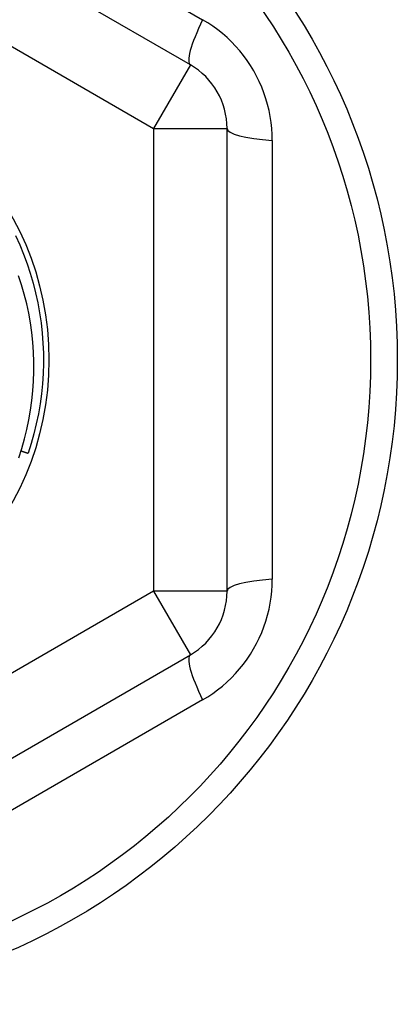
# Model space of a CAD drawing. Header units: inches. Extents: x 48.1 to 120.1, y 31.5 to 55.7.
# Tile 79 of 82: x 114.322 to 114.524, y 52.819 to 53.346. Entities that reach past the tile are written whole.
import ezdxf

# ---------------------------------------------------------------- set-up
doc = ezdxf.new("R2010")
doc.units = ezdxf.units.IN
doc.header["$MEASUREMENT"] = 0
doc.layers.add('Visible Edges(ANSI)', color=7, linetype='Continuous', lineweight=25)
doc.layers.add('Visible Tangent Edges(ANSI)', color=7, linetype='Continuous', lineweight=25)

msp = doc.modelspace()

# ---------------------------------------------------------------- linework, layer by layer
at = {"layer": 'Visible Edges(ANSI)'}
for p, q in [((114.41308, 53.32201), (114.19851, 53.44589)), ((114.43276, 53.04015), (114.43276, 53.28791)), ((114.19851, 52.88217), (114.41308, 53.00605))]:
    msp.add_line(p, q, dxfattribs=at)
at = {"layer": 'Visible Edges(ANSI)', "flags": 128}
for points in [[(114.31936, 53.23061), (114.32161, 53.22566), (114.32368, 53.22062), (114.32557, 53.21552), (114.32728, 53.21035), (114.32881, 53.20513), (114.33016, 53.19986), (114.33132, 53.19454), (114.33229, 53.18919), (114.33308, 53.1838), (114.33367, 53.17839), (114.33408, 53.17297), (114.3343, 53.16753), (114.33433, 53.16209), (114.33416, 53.15665), (114.33381, 53.15122), (114.33327, 53.1458), (114.33254, 53.14041), (114.33161, 53.13505), (114.33051, 53.12972), (114.32921, 53.12443), (114.32774, 53.1192), (114.32608, 53.11401)], [(114.32123, 53.11162), (114.32283, 53.11659), (114.32425, 53.12163), (114.32549, 53.12671), (114.32656, 53.13184), (114.32746, 53.13699), (114.32817, 53.14216), (114.3287, 53.14735), (114.32905, 53.15255), (114.32922, 53.15776), (114.32922, 53.16298), (114.32903, 53.16819), (114.32865, 53.1734), (114.3281, 53.1786), (114.32737, 53.18378), (114.32645, 53.18894), (114.32536, 53.19405), (114.32409, 53.19911), (114.32264, 53.20413), (114.32102, 53.20908)], [(114.32242, 53.11526), (114.32257, 53.1152), (114.32272, 53.11515), (114.32287, 53.1151), (114.32303, 53.11505), (114.32318, 53.115), (114.32333, 53.11494), (114.32348, 53.11489), (114.32364, 53.11484), (114.32379, 53.11479), (114.32394, 53.11474), (114.32409, 53.11468), (114.32425, 53.11463), (114.3244, 53.11458), (114.32455, 53.11453), (114.3247, 53.11448), (114.32486, 53.11443), (114.32501, 53.11437), (114.32516, 53.11432), (114.32531, 53.11427), (114.32547, 53.11422), (114.32562, 53.11417), (114.32577, 53.11412), (114.32592, 53.11406), (114.32608, 53.11401)]]:
    msp.add_lwpolyline(points, dxfattribs=at)
at = {"layer": 'Visible Edges(ANSI)'}
for radius in [0.34516, 0.15846]:
    msp.add_circle((114.17883, 53.16403), radius, dxfattribs=at)
for centre, start, end in [((114.39339, 53.28791), 0, 60), ((114.39339, 53.04015), 300, 0)]:
    msp.add_arc(centre, 0.03937, start, end, dxfattribs=at)
at = {"layer": 'Visible Tangent Edges(ANSI)'}
for p, q in [((114.21617, 53.46367), (114.41966, 53.34619)), ((114.17883, 53.41179), (114.39339, 53.28791)), ((114.41308, 53.32201), (114.39339, 53.28791)), ((114.39339, 53.28791), (114.39339, 53.04015)), ((114.39339, 53.28791), (114.43276, 53.28791)), ((114.457, 53.28152), (114.457, 53.04654)), ((114.39339, 53.04015), (114.17883, 52.91627)), ((114.43276, 53.04015), (114.39339, 53.04015)), ((114.39339, 53.04015), (114.41308, 53.00605)), ((114.41966, 52.98187), (114.21617, 52.86439))]:
    msp.add_line(p, q, dxfattribs=at)
at = {"layer": 'Visible Tangent Edges(ANSI)', "flags": 128}
for points in [[(114.457, 53.28152), (114.45693, 53.28473), (114.45671, 53.28795), (114.45636, 53.29117), (114.45587, 53.29438), (114.45524, 53.29758), (114.45447, 53.30075), (114.45356, 53.30388), (114.45252, 53.30698), (114.45134, 53.31002), (114.45003, 53.31301), (114.44858, 53.31595), (114.447, 53.31882), (114.4453, 53.32163), (114.44348, 53.32435), (114.44155, 53.32699), (114.43951, 53.32954), (114.43735, 53.33199), (114.43509, 53.33435), (114.43273, 53.33661), (114.43027, 53.33876), (114.42772, 53.3408), (114.4251, 53.34272), (114.42241, 53.34452), (114.41966, 53.34619)], [(114.41966, 52.98187), (114.42241, 52.98354), (114.42509, 52.98533), (114.4277, 52.98725), (114.43024, 52.98928), (114.43269, 52.99142), (114.43505, 52.99367), (114.43731, 52.99603), (114.43947, 52.99848), (114.44152, 53.00102), (114.44345, 53.00366), (114.44527, 53.00638), (114.44697, 53.00918), (114.44855, 53.01205), (114.45, 53.01499), (114.45132, 53.01798), (114.4525, 53.02103), (114.45355, 53.02412), (114.45446, 53.02726), (114.45524, 53.03044), (114.45587, 53.03364), (114.45637, 53.03687), (114.45672, 53.0401), (114.45693, 53.04333), (114.457, 53.04654)]]:
    msp.add_lwpolyline(points, dxfattribs=at)
at = {"layer": 'Visible Tangent Edges(ANSI)'}
msp.add_circle((114.17883, 53.16403), 0.33084, dxfattribs=at)
for centre, major_axis, start_param, end_param in [((114.43276, 53.3561), (-0.01969, -0.0341), 5.107073, 6.283185), ((114.47213, 53.28791), (-0.03937, 0), 0, 1.176113), ((114.47213, 53.04015), (-0.03937, 0), 5.107073, 6.283185), ((114.43276, 52.97196), (-0.01969, 0.0341), 0, 1.176113)]:
    msp.add_ellipse(centre, major_axis=major_axis, ratio=0.175929, start_param=start_param, end_param=end_param, dxfattribs=at)

doc.saveas('drawing.dxf')
